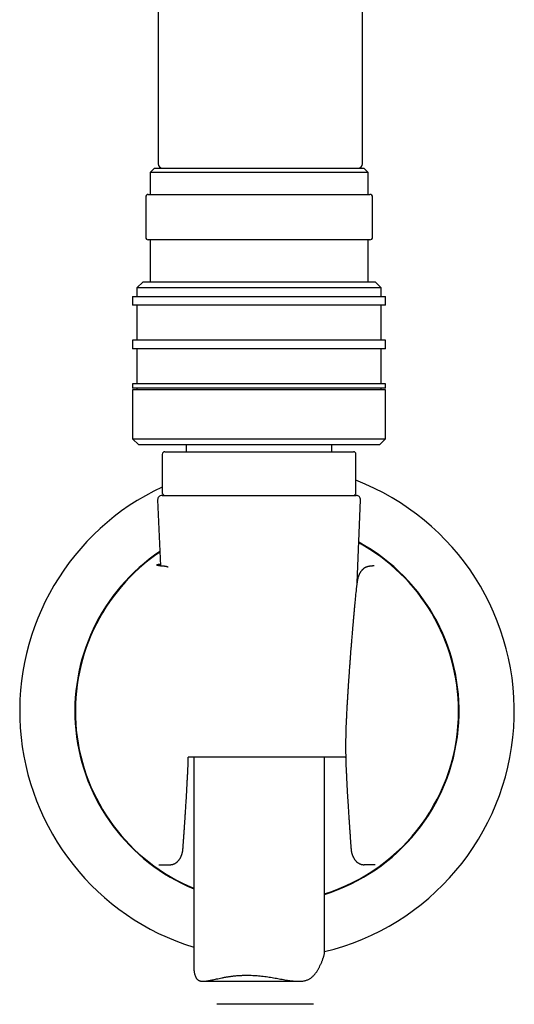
# Model space of a CAD drawing. Header units: millimetres. Extents: x 8 to 740, y 12 to 985.
# Tile 48 of 62: x 430 to 486, y 684 to 797. Entities that reach past the tile are written whole.
import ezdxf

# ---------------------------------------------------------------- set-up
doc = ezdxf.new("R2010")
doc.units = ezdxf.units.MM

msp = doc.modelspace()

# ---------------------------------------------------------------- linework, layer by layer
at = {"color": 7, "linetype": 'Continuous', "lineweight": 30}
for p, q in [((445.41, 801.82), (445.41, 780.52)), ((468.81, 780.52), (468.81, 801.82)), ((444.98, 780.02), (444.48, 779.52)), ((444.98, 780.02), (468.98, 780.02)), ((469.48, 779.52), (468.98, 780.02)), ((444.48, 779.52), (444.48, 777.02)), ((469.48, 779.52), (444.48, 779.52)), ((469.48, 777.02), (469.48, 779.52)), ((443.98, 776.72), (443.98, 772.12)), ((444.28, 777.02), (456.98, 777.02)), ((456.98, 777.02), (469.68, 777.02)), ((469.98, 772.12), (469.98, 776.72)), ((456.98, 771.82), (444.28, 771.82)), ((444.48, 771.82), (444.48, 767.02)), ((469.68, 771.82), (456.98, 771.82)), ((469.48, 767.02), (469.48, 771.82)), ((443.68, 767.02), (442.98, 766.32)), ((442.98, 766.32), (442.98, 765.32)), ((470.98, 766.32), (442.98, 766.32)), ((443.68, 767.02), (470.28, 767.02)), ((470.98, 766.32), (470.28, 767.02)), ((470.98, 765.32), (470.98, 766.32)), ((442.48, 765.32), (442.48, 764.32)), ((442.48, 765.32), (471.48, 765.32)), ((471.48, 764.32), (471.48, 765.32)), ((471.48, 764.32), (442.48, 764.32)), ((442.98, 764.32), (442.98, 760.32)), ((470.98, 760.32), (470.98, 764.32)), ((442.48, 760.32), (442.48, 759.32)), ((471.48, 760.32), (442.48, 760.32)), ((471.48, 759.32), (442.48, 759.32)), ((442.98, 759.32), (442.98, 755.32)), ((470.98, 755.32), (470.98, 759.32)), ((471.48, 759.32), (471.48, 760.32)), ((442.48, 755.32), (442.48, 754.82)), ((471.48, 755.32), (442.48, 755.32)), ((471.48, 754.82), (442.48, 754.82)), ((442.98, 754.82), (442.98, 754.62)), ((470.98, 754.62), (470.98, 754.82)), ((471.48, 754.82), (471.48, 755.32)), ((442.48, 754.62), (442.48, 749.02)), ((471.48, 754.62), (442.48, 754.62)), ((471.48, 749.02), (471.48, 754.62)), ((442.48, 749.02), (443.18, 748.32)), ((442.48, 749.02), (471.48, 749.02)), ((470.78, 748.32), (443.18, 748.32)), ((448.63, 748.32), (448.63, 747.54)), ((465.33, 747.54), (465.33, 748.32)), ((470.78, 748.32), (471.48, 749.02)), ((445.88, 747.24), (445.88, 742.84)), ((446.18, 747.54), (467.78, 747.54)), ((468.08, 742.84), (468.08, 747.24)), ((445.85, 742.54), (454.88, 742.54)), ((454.88, 742.54), (468.11, 742.54)), ((445.35, 742.02), (445.68, 734.46)), ((468.2, 732.52), (468.61, 742.02)), ((468.21, 732.62), (468.12, 731.84)), ((466.85, 712.54), (448.86, 712.54)), ((449.48, 712.54), (449.48, 688.6)), ((464.48, 690.14), (464.48, 712.54)), ((448.8, 710.73), (448.8, 710.73)), ((445.49, 700.22), (445.55, 700.22)), ((445.55, 700.22), (446.77, 700.22)), ((468.98, 700.22), (469, 700.22)), ((470.21, 700.22), (469, 700.22)), ((470.27, 700.22), (470.21, 700.22)), ((450.55, 686.86), (461.52, 686.86)), ((463.2, 684.22), (452.14, 684.22))]:
    msp.add_line(p, q, dxfattribs=at)
at = {"color": 7, "linetype": 'Continuous', "lineweight": 30, "flags": 128}
msp.add_lwpolyline([(466.85, 712.54), (466.9, 712.54), (466.91, 712.54)], dxfattribs=at)
at = {"color": 7, "linetype": 'Continuous', "lineweight": 30}
for centre, radius, start, end in [((445.91, 780.52), 0.5, 180, 270), ((468.31, 780.52), 0.5, 270, 0), ((444.28, 776.72), 0.3, 90, 180), ((469.68, 776.72), 0.3, 0, 90), ((444.28, 772.12), 0.3, 180, 270), ((469.68, 772.12), 0.3, 270, 0), ((446.18, 747.24), 0.3, 90, 180), ((467.78, 747.24), 0.3, 0, 90), ((457.88, 717.82), 28.34, 115.0509, 252.7578), ((457.88, 717.82), 28.34, 283.4619, 68.9115), ((445.85, 742.04), 0.5, 90, 182.4813), ((446.18, 742.84), 0.3, 180, 270), ((467.78, 742.84), 0.3, 270, 0), ((468.11, 742.04), 0.5, 357.5187, 90), ((457.88, 717.82), 22.02, 287.4335, 61.4803), ((457.88, 717.82), 21.96, 0, 61.4015), ((457.88, 717.82), 22.02, 123.8647, 247.5756), ((457.88, 717.82), 21.96, 123.9631, 247.5091), ((457.88, 717.82), 21.96, 287.4841, 0)]:
    msp.add_arc(centre, radius, start, end, dxfattribs=at)
for points, knots in [([(446.07, 734.41), (446.02, 734.41), (445.92, 734.42), (445.78, 734.44), (445.66, 734.45), (445.56, 734.47), (445.47, 734.48), (445.39, 734.5), (445.33, 734.51), (445.29, 734.53), (445.26, 734.54), (445.25, 734.56), (445.25, 734.57), (445.26, 734.59), (445.3, 734.6), (445.34, 734.62), (445.41, 734.63), (445.48, 734.65), (445.57, 734.66), (445.64, 734.67), (445.67, 734.68)], [0, 0, 0, 0, 0.055747, 0.111451, 0.167184, 0.223019, 0.279027, 0.335279, 0.391846, 0.44752, 0.503096, 0.558639, 0.614216, 0.66989, 0.725729, 0.781795, 0.837806, 0.893599, 0.94924, 1, 1, 1, 1]), ([(446.16, 734.4), (446.14, 734.41), (446.1, 734.41), (446.04, 734.42), (445.99, 734.42), (445.95, 734.42), (445.91, 734.43), (445.88, 734.43), (445.85, 734.44), (445.83, 734.44), (445.81, 734.44), (445.8, 734.44), (445.79, 734.44), (445.77, 734.45), (445.76, 734.45), (445.75, 734.45), (445.73, 734.45), (445.72, 734.45), (445.7, 734.46), (445.69, 734.46), (445.67, 734.46), (445.66, 734.46), (445.65, 734.47), (445.63, 734.47), (445.63, 734.47), (445.62, 734.47), (445.62, 734.47), (445.61, 734.47), (445.61, 734.47), (445.6, 734.47), (445.6, 734.47), (445.6, 734.47), (445.6, 734.47), (445.6, 734.47)], [0, 0, 0, 0, 0.068646, 0.13193, 0.189859, 0.242434, 0.289651, 0.331505, 0.367986, 0.397394, 0.42203, 0.442653, 0.462678, 0.482516, 0.502165, 0.521627, 0.548072, 0.574909, 0.606297, 0.642833, 0.675756, 0.71148, 0.744741, 0.774079, 0.799505, 0.815037, 0.833336, 0.854685, 0.879077, 0.906495, 0.93398, 0.97349, 1, 1, 1, 1]), ([(470.17, 734.47), (470.17, 734.47), (470.17, 734.47), (470.16, 734.47), (470.16, 734.47), (470.16, 734.47), (470.15, 734.47), (470.14, 734.47), (470.14, 734.47), (470.13, 734.47), (470.12, 734.46), (470.1, 734.46), (470.09, 734.46), (470.08, 734.46), (470.07, 734.46), (470.06, 734.46), (470.05, 734.45), (470.03, 734.45), (470.02, 734.45), (470, 734.45), (469.98, 734.44), (469.96, 734.44), (469.93, 734.44), (469.89, 734.43), (469.85, 734.43), (469.8, 734.42), (469.74, 734.42), (469.68, 734.41), (469.63, 734.41), (469.61, 734.4)], [0, 0, 0, 0, 0.021659, 0.063802, 0.100464, 0.11935, 0.139104, 0.161939, 0.187864, 0.222681, 0.257047, 0.288239, 0.316246, 0.341098, 0.364716, 0.387558, 0.41024, 0.43276, 0.455859, 0.484071, 0.518139, 0.558047, 0.603781, 0.655328, 0.712675, 0.775815, 0.844745, 0.919469, 1, 1, 1, 1]), ([(446.54, 734.3), (446.53, 734.31), (446.52, 734.31), (446.49, 734.32), (446.46, 734.34), (446.42, 734.35), (446.37, 734.37), (446.33, 734.38), (446.28, 734.39), (446.24, 734.39), (446.2, 734.4), (446.17, 734.4), (446.16, 734.4)], [0, 0, 0, 0, 0.068049, 0.139718, 0.222118, 0.322687, 0.436777, 0.560974, 0.65874, 0.760651, 0.872795, 1, 1, 1, 1]), ([(469.61, 734.4), (469.59, 734.4), (469.57, 734.4), (469.53, 734.39), (469.48, 734.39), (469.43, 734.37), (469.38, 734.36), (469.33, 734.35), (469.29, 734.33), (469.26, 734.32), (469.23, 734.3), (469.19, 734.29), (469.15, 734.27), (469.11, 734.25), (469.08, 734.23), (469.05, 734.21), (469, 734.18), (468.96, 734.14), (468.92, 734.11), (468.88, 734.08), (468.84, 734.04), (468.79, 733.99), (468.74, 733.93), (468.7, 733.88), (468.66, 733.84), (468.63, 733.8), (468.6, 733.75), (468.57, 733.71), (468.55, 733.68), (468.53, 733.64), (468.51, 733.61), (468.49, 733.57), (468.47, 733.53), (468.45, 733.48), (468.43, 733.44), (468.41, 733.4), (468.4, 733.36), (468.38, 733.31), (468.35, 733.24), (468.32, 733.16), (468.3, 733.09), (468.29, 733.04), (468.28, 733.01), (468.28, 732.99), (468.27, 732.96), (468.26, 732.94), (468.26, 732.91), (468.25, 732.87), (468.24, 732.82), (468.23, 732.76), (468.22, 732.69), (468.21, 732.64), (468.21, 732.62)], [0, 0, 0, 0, 0.020474, 0.038525, 0.054924, 0.07767, 0.098816, 0.117912, 0.133847, 0.146604, 0.161029, 0.179861, 0.199821, 0.215608, 0.227662, 0.245118, 0.268756, 0.292458, 0.313529, 0.33372, 0.353367, 0.388385, 0.421915, 0.45345, 0.471136, 0.493209, 0.520026, 0.541774, 0.557075, 0.572477, 0.589186, 0.606887, 0.627248, 0.649891, 0.669808, 0.685447, 0.697839, 0.72245, 0.752332, 0.786283, 0.82171, 0.835825, 0.848046, 0.858192, 0.866277, 0.875255, 0.886935, 0.902414, 0.92162, 0.944433, 0.970658, 1, 1, 1, 1]), ([(468.12, 731.84), (468.08, 731.54), (468.02, 730.96), (467.96, 730.37), (467.93, 730.08)], [0, 0, 0, 0, 0.500294, 1, 1, 1, 1]), ([(467.93, 730.08), (467.92, 729.95), (467.89, 729.66), (467.86, 729.24), (467.82, 728.8), (467.78, 728.38), (467.74, 727.98), (467.71, 727.6), (467.68, 727.25), (467.65, 726.92), (467.63, 726.61), (467.6, 726.31), (467.58, 726.03), (467.56, 725.77), (467.54, 725.52), (467.52, 725.28), (467.5, 725.06), (467.49, 724.88), (467.47, 724.71), (467.46, 724.57), (467.45, 724.44), (467.44, 724.3), (467.43, 724.13), (467.41, 723.93), (467.4, 723.7), (467.38, 723.44), (467.36, 723.17), (467.34, 722.88), (467.31, 722.58), (467.29, 722.27), (467.27, 721.95), (467.25, 721.61), (467.22, 721.26), (467.2, 720.89), (467.17, 720.5), (467.15, 720.1), (467.12, 719.68), (467.1, 719.25), (467.07, 718.8), (467.04, 718.34), (467.02, 717.87), (466.99, 717.38), (466.98, 717.05), (466.97, 716.88)], [0, 0, 0, 0, 0.029899, 0.064447, 0.097623, 0.129431, 0.159872, 0.188948, 0.215114, 0.24007, 0.263817, 0.286355, 0.307686, 0.32781, 0.346727, 0.364439, 0.380946, 0.396249, 0.407427, 0.417862, 0.427787, 0.438316, 0.449593, 0.466003, 0.483776, 0.502913, 0.523413, 0.545276, 0.568503, 0.59165, 0.616009, 0.641579, 0.66836, 0.696353, 0.725557, 0.755973, 0.787601, 0.82044, 0.854491, 0.889114, 0.924907, 0.961869, 1, 1, 1, 1]), ([(466.97, 716.88), (466.95, 716.54), (466.92, 715.85), (466.9, 714.83), (466.89, 713.81), (466.9, 712.78), (466.92, 711.76), (466.95, 711.08), (466.97, 710.73)], [0, 0, 0, 0, 0.166713, 0.333192, 0.499598, 0.666094, 0.832841, 1, 1, 1, 1]), ([(448.8, 710.73), (448.81, 711.08), (448.84, 711.68), (448.85, 712.29), (448.86, 712.55)], [0, 0, 0, 0, 0.56344, 1, 1, 1, 1]), ([(448.25, 702.05), (448.26, 702.12), (448.27, 702.25), (448.28, 702.44), (448.29, 702.61), (448.31, 702.77), (448.31, 702.9), (448.32, 703.02), (448.33, 703.12), (448.34, 703.2), (448.34, 703.26), (448.34, 703.3), (448.35, 703.33), (448.35, 703.38), (448.35, 703.45), (448.36, 703.55), (448.37, 703.67), (448.38, 703.78), (448.39, 703.9), (448.39, 704.02), (448.4, 704.14), (448.41, 704.27), (448.42, 704.4), (448.43, 704.54), (448.44, 704.69), (448.45, 704.86), (448.46, 705.03), (448.47, 705.21), (448.49, 705.41), (448.5, 705.61), (448.51, 705.83), (448.53, 706.06), (448.55, 706.32), (448.56, 706.61), (448.58, 706.94), (448.61, 707.28), (448.63, 707.62), (448.65, 707.97), (448.67, 708.32), (448.69, 708.69), (448.71, 709.07), (448.73, 709.47), (448.75, 709.87), (448.77, 710.3), (448.79, 710.59), (448.8, 710.73)], [0, 0, 0, 0, 0.024194, 0.046255, 0.066184, 0.083981, 0.099647, 0.113183, 0.12459, 0.133867, 0.141016, 0.144981, 0.147749, 0.152586, 0.161129, 0.173677, 0.186896, 0.200304, 0.213901, 0.227687, 0.241661, 0.256504, 0.271553, 0.28709, 0.304309, 0.323344, 0.344194, 0.3648, 0.386916, 0.410542, 0.435678, 0.462323, 0.490476, 0.525593, 0.562805, 0.60211, 0.643507, 0.682237, 0.722635, 0.764699, 0.808429, 0.853825, 0.900885, 0.949611, 1, 1, 1, 1]), ([(466.97, 710.73), (466.98, 710.59), (466.99, 710.32), (467.01, 709.92), (467.03, 709.52), (467.05, 709.15), (467.07, 708.78), (467.09, 708.41), (467.11, 708.04), (467.14, 707.66), (467.16, 707.3), (467.18, 706.96), (467.2, 706.66), (467.21, 706.39), (467.23, 706.12), (467.25, 705.88), (467.26, 705.65), (467.28, 705.43), (467.29, 705.22), (467.3, 705.04), (467.31, 704.86), (467.33, 704.7), (467.34, 704.55), (467.34, 704.41), (467.36, 704.25), (467.37, 704.04), (467.39, 703.79), (467.4, 703.6), (467.41, 703.48), (467.41, 703.42), (467.42, 703.38), (467.42, 703.36), (467.42, 703.34), (467.42, 703.32), (467.42, 703.3), (467.42, 703.26), (467.43, 703.2), (467.43, 703.12), (467.44, 703.02), (467.45, 702.9), (467.46, 702.77), (467.47, 702.61), (467.48, 702.44), (467.5, 702.25), (467.51, 702.12), (467.51, 702.05)], [0, 0, 0, 0, 0.047924, 0.094346, 0.139265, 0.18268, 0.224591, 0.264997, 0.310687, 0.354285, 0.395791, 0.435205, 0.468627, 0.500379, 0.530461, 0.558873, 0.585614, 0.610683, 0.634081, 0.655806, 0.676206, 0.694872, 0.711803, 0.72708, 0.74181, 0.770169, 0.797765, 0.828196, 0.835578, 0.841786, 0.846478, 0.849655, 0.850681, 0.852251, 0.855019, 0.858984, 0.866133, 0.87541, 0.886817, 0.900353, 0.916019, 0.933816, 0.953745, 0.975806, 1, 1, 1, 1]), ([(446.78, 700.22), (446.8, 700.22), (446.84, 700.22), (446.9, 700.23), (446.94, 700.23), (446.97, 700.24), (447.01, 700.24), (447.04, 700.25), (447.08, 700.26), (447.11, 700.27), (447.14, 700.28), (447.18, 700.29), (447.22, 700.31), (447.25, 700.32), (447.28, 700.33), (447.3, 700.35), (447.33, 700.36), (447.38, 700.38), (447.44, 700.42), (447.51, 700.47), (447.57, 700.52), (447.63, 700.57), (447.68, 700.63), (447.74, 700.69), (447.79, 700.75), (447.83, 700.8), (447.88, 700.87), (447.92, 700.94), (447.96, 701.01), (448, 701.08), (448.03, 701.15), (448.06, 701.22), (448.08, 701.28), (448.1, 701.32), (448.12, 701.37), (448.13, 701.42), (448.15, 701.47), (448.16, 701.5), (448.16, 701.53), (448.17, 701.55), (448.18, 701.57), (448.19, 701.61), (448.2, 701.66), (448.21, 701.73), (448.23, 701.82), (448.24, 701.93), (448.25, 702.01), (448.25, 702.05)], [0, 0, 0, 0, 0.022341, 0.041505, 0.05724, 0.06935, 0.079143, 0.093918, 0.10692, 0.120026, 0.133761, 0.150111, 0.168292, 0.183683, 0.193279, 0.201519, 0.212255, 0.225971, 0.268009, 0.302024, 0.330759, 0.35922, 0.393783, 0.428871, 0.460661, 0.489127, 0.517154, 0.55575, 0.590198, 0.617908, 0.649338, 0.684599, 0.704986, 0.721895, 0.743023, 0.763742, 0.783515, 0.797904, 0.804634, 0.81131, 0.821746, 0.835995, 0.854063, 0.882015, 0.9159, 0.955482, 1, 1, 1, 1]), ([(467.51, 702.05), (467.51, 702.02), (467.52, 701.98), (467.52, 701.92), (467.53, 701.88), (467.53, 701.85), (467.54, 701.82), (467.54, 701.79), (467.55, 701.74), (467.56, 701.69), (467.58, 701.62), (467.59, 701.55), (467.61, 701.47), (467.64, 701.4), (467.65, 701.35), (467.67, 701.3), (467.69, 701.26), (467.71, 701.21), (467.73, 701.17), (467.75, 701.13), (467.76, 701.09), (467.78, 701.06), (467.79, 701.03), (467.82, 700.99), (467.85, 700.94), (467.88, 700.89), (467.9, 700.85), (467.93, 700.8), (467.97, 700.75), (468.03, 700.69), (468.09, 700.62), (468.14, 700.57), (468.18, 700.53), (468.21, 700.51), (468.24, 700.48), (468.28, 700.46), (468.32, 700.43), (468.36, 700.4), (468.41, 700.38), (468.44, 700.36), (468.48, 700.34), (468.51, 700.32), (468.55, 700.31), (468.6, 700.29), (468.64, 700.27), (468.68, 700.26), (468.72, 700.25), (468.76, 700.24), (468.79, 700.24), (468.82, 700.23), (468.85, 700.23), (468.89, 700.22), (468.93, 700.22), (468.96, 700.22), (468.98, 700.22)], [0, 0, 0, 0, 0.0260039, 0.0470591, 0.0629046, 0.0734143, 0.0819635, 0.0919524, 0.110554, 0.1321442, 0.1531742, 0.186279, 0.2156028, 0.2406612, 0.2656475, 0.2811084, 0.2988121, 0.3187707, 0.3397661, 0.3573829, 0.3712182, 0.3828374, 0.3971977, 0.4190292, 0.4421817, 0.4653775, 0.4852068, 0.5028333, 0.5322072, 0.5675249, 0.6036766, 0.6388772, 0.6560532, 0.6722861, 0.6879182, 0.7041392, 0.7236188, 0.7459393, 0.7656405, 0.7821282, 0.795619, 0.8102609, 0.8277285, 0.847602, 0.8656124, 0.8827953, 0.8982142, 0.9145623, 0.9233403, 0.9338476, 0.9466386, 0.9618716, 0.9796388, 1, 1, 1, 1]), ([(445.53, 700.22), (445.54, 700.22), (445.54, 700.22), (445.55, 700.22), (445.55, 700.22)], [0, 0, 0, 0, 0.545914, 1, 1, 1, 1]), ([(446.77, 700.22), (446.77, 700.22), (446.77, 700.22), (446.77, 700.22), (446.78, 700.22), (446.78, 700.22), (446.78, 700.22)], [0, 0, 0, 0, 0.07815, 0.300759, 0.649831, 1, 1, 1, 1]), ([(455.56, 687.56), (455.67, 687.55), (455.9, 687.55), (456.24, 687.54), (456.58, 687.52), (456.93, 687.49), (457.27, 687.46), (457.62, 687.41), (457.97, 687.37), (458.3, 687.32), (458.64, 687.26), (458.96, 687.2), (459.29, 687.15), (459.61, 687.09), (459.93, 687.03), (460.23, 686.98), (460.51, 686.94), (460.77, 686.91), (461.02, 686.88), (461.27, 686.86), (461.47, 686.86), (461.63, 686.86), (461.77, 686.86), (461.92, 686.88), (462.09, 686.9), (462.25, 686.93), (462.41, 686.98), (462.56, 687.04), (462.7, 687.1), (462.83, 687.18), (462.96, 687.27), (463.08, 687.37), (463.19, 687.48), (463.3, 687.6), (463.4, 687.72), (463.5, 687.84), (463.58, 687.96), (463.66, 688.09), (463.74, 688.22), (463.82, 688.36), (463.91, 688.54), (464, 688.73), (464.09, 688.91), (464.15, 689.06), (464.2, 689.19), (464.25, 689.33), (464.3, 689.46), (464.35, 689.59), (464.39, 689.72), (464.43, 689.84), (464.45, 689.95), (464.47, 690.04), (464.48, 690.11), (464.48, 690.14), (464.48, 690.14)], [0, 0, 0, 0, 0.024239, 0.048542, 0.072787, 0.097093, 0.12183, 0.146629, 0.171841, 0.196015, 0.220239, 0.244385, 0.268578, 0.29318, 0.317832, 0.342888, 0.363883, 0.384877, 0.406049, 0.427219, 0.448557, 0.459264, 0.46997, 0.48579, 0.50162, 0.517437, 0.5337, 0.549977, 0.566238, 0.582066, 0.597907, 0.61374, 0.629916, 0.6461, 0.662279, 0.677603, 0.692928, 0.708294, 0.72366, 0.7397, 0.75574, 0.787867, 0.804799, 0.821731, 0.83871, 0.855689, 0.873127, 0.890595, 0.910856, 0.931116, 0.951668, 0.972221, 0.993006, 1, 1, 1, 1]), ([(449.48, 688.6), (449.48, 688.52), (449.48, 688.4), (449.5, 688.23), (449.51, 688.1), (449.53, 687.98), (449.55, 687.86), (449.57, 687.75), (449.6, 687.64), (449.63, 687.53), (449.67, 687.44), (449.71, 687.35), (449.75, 687.26), (449.8, 687.19), (449.86, 687.12), (449.92, 687.06), (449.98, 687), (450.05, 686.96), (450.13, 686.93), (450.21, 686.9), (450.29, 686.88), (450.38, 686.87), (450.48, 686.86), (450.58, 686.86), (450.68, 686.86), (450.79, 686.87), (450.89, 686.88), (451, 686.9), (451.11, 686.92), (451.22, 686.94), (451.34, 686.96), (451.46, 686.99), (451.63, 687.02), (451.84, 687.07), (452.11, 687.13), (452.4, 687.19), (452.65, 687.24), (452.85, 687.29), (453.01, 687.32), (453.17, 687.34), (453.34, 687.37), (453.51, 687.4), (453.68, 687.42), (453.86, 687.45), (454.04, 687.47), (454.23, 687.49), (454.41, 687.51), (454.6, 687.52), (454.79, 687.53), (454.99, 687.54), (455.18, 687.55), (455.37, 687.55), (455.5, 687.56), (455.56, 687.56)], [0, 0, 0, 0, 0.036766, 0.056713, 0.076659, 0.095726, 0.114792, 0.13391, 0.153028, 0.170701, 0.188395, 0.206174, 0.223953, 0.241871, 0.259787, 0.277864, 0.295992, 0.313689, 0.331429, 0.349315, 0.3672, 0.385228, 0.403257, 0.421391, 0.439551, 0.456227, 0.472919, 0.489625, 0.506331, 0.52309, 0.53985, 0.556673, 0.573497, 0.607226, 0.641153, 0.675481, 0.710221, 0.727634, 0.745048, 0.762938, 0.780828, 0.798769, 0.816709, 0.834963, 0.853231, 0.871736, 0.890241, 0.908809, 0.927378, 0.945502, 0.963625, 0.981813, 1, 1, 1, 1])]:
    msp.add_open_spline(points, degree=3, knots=knots, dxfattribs=at)

doc.saveas('drawing.dxf')
